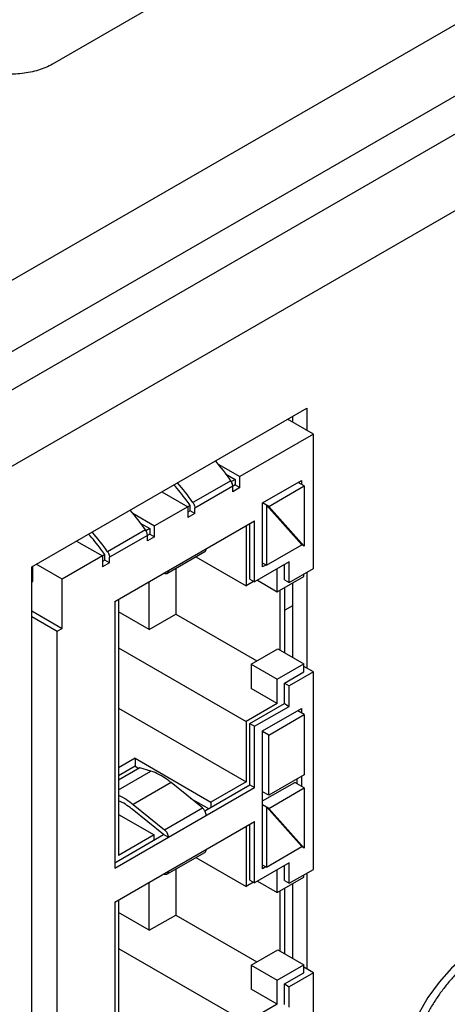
# Model space of a CAD drawing. Header units: inches. Extents: x 0 to 34, y 0 to 22.
# Tile 41 of 133: x 4.151 to 4.63, y 15.293 to 16.395. Entities that reach past the tile are written whole.
import ezdxf

# ---------------------------------------------------------------- set-up
doc = ezdxf.new("R2010")
doc.units = ezdxf.units.IN
doc.header["$LTSCALE"] = 1.87
doc.header["$MEASUREMENT"] = 0
doc.layers.get('0').update_dxf_attribs({"linetype": 'CONTINUOUS'})
doc.layers.add('02___PRT_ALL_AXES', color=7, linetype='CONTINUOUS')

msp = doc.modelspace()

# ---------------------------------------------------------------- linework, layer by layer
at = {"color": 7, "linetype": 'Continuous'}
for p, q in [((3.5095, 15.738), (5.0103, 16.6045)), ((3.5298, 15.6698), (5.0306, 16.5364)), ((4.4798, 15.931), (4.4509, 15.9477)), ((4.4565, 15.9509), (4.4565, 15.9444)), ((4.4798, 15.931), (4.3976, 15.8835)), ((4.4798, 15.7806), (4.4798, 15.931)), ((4.3733, 15.8976), (4.3976, 15.8835)), ((4.3817, 15.8866), (4.3923, 15.8804)), ((4.3875, 15.8789), (4.3451, 15.8544)), ((4.3923, 15.8743), (4.3472, 15.8483)), ((4.3923, 15.8804), (4.3881, 15.878)), ((4.3923, 15.8804), (4.3923, 15.8743)), ((4.3923, 15.8743), (4.3976, 15.8713)), ((4.3976, 15.8713), (4.3976, 15.8835)), ((4.4231, 15.8541), (4.4666, 15.8792)), ((4.4697, 15.8731), (4.4628, 15.8771)), ((4.4666, 15.8792), (4.4666, 15.8749)), ((4.3104, 15.8665), (4.3393, 15.8498)), ((4.3897, 15.8667), (4.3897, 15.8728)), ((4.3976, 15.8713), (4.3897, 15.8667)), ((4.43, 15.8501), (4.4697, 15.8731)), ((4.4697, 15.8731), (4.4697, 15.8057)), ((4.43, 15.8501), (4.4231, 15.8541)), ((4.4231, 15.7825), (4.4231, 15.8541)), ((4.2778, 15.8425), (4.3022, 15.8284)), ((4.3419, 15.8514), (4.3022, 15.8284)), ((4.3393, 15.8498), (4.3393, 15.8376)), ((4.3419, 15.8452), (4.3393, 15.8437)), ((4.3472, 15.8422), (4.3393, 15.8376)), ((4.3419, 15.8452), (4.3419, 15.8514)), ((4.3472, 15.8422), (4.3419, 15.8452)), ((4.3472, 15.8422), (4.3472, 15.8483)), ((4.4671, 15.8073), (4.4273, 15.8517)), ((4.4273, 15.8517), (4.4273, 15.7843)), ((4.4697, 15.8057), (4.43, 15.8501)), ((4.2576, 15.7439), (4.4141, 15.8342)), ((4.2862, 15.8315), (4.2969, 15.8253)), ((4.4087, 15.7687), (4.4087, 15.8312)), ((4.4141, 15.7656), (4.4141, 15.8342)), ((4.2921, 15.8238), (4.2497, 15.7993)), ((4.2969, 15.8192), (4.2518, 15.7932)), ((4.2969, 15.8253), (4.2926, 15.8229)), ((4.2969, 15.8253), (4.2969, 15.8192)), ((4.2969, 15.8192), (4.3022, 15.8161)), ((4.3022, 15.8161), (4.3022, 15.8284)), ((4.4045, 15.8287), (4.4045, 15.7613)), ((4.2149, 15.8114), (4.2438, 15.7947)), ((4.2942, 15.8116), (4.2942, 15.8177)), ((4.3022, 15.8161), (4.2942, 15.8116)), ((4.316, 15.7751), (4.3584, 15.7996)), ((4.4273, 15.7843), (4.4671, 15.8073)), ((4.4697, 15.8057), (4.4671, 15.8073)), ((4.2465, 15.7962), (4.1987, 15.7687)), ((4.2438, 15.7947), (4.2438, 15.7825)), ((4.2465, 15.7901), (4.2438, 15.7886)), ((4.2518, 15.7871), (4.2438, 15.7825)), ((4.2465, 15.7901), (4.2465, 15.7962)), ((4.2518, 15.7871), (4.2465, 15.7901)), ((4.2518, 15.7871), (4.2518, 15.7932)), ((4.3484, 15.7938), (4.4045, 15.7613)), ((4.4528, 15.788), (4.4141, 15.7656)), ((4.4273, 15.7843), (4.4231, 15.7868)), ((4.4528, 15.765), (4.4528, 15.788)), ((4.1659, 15.7662), (4.1659, 15.7831)), ((4.1987, 15.7687), (4.1698, 15.7854)), ((4.3133, 15.7749), (4.3121, 15.7753)), ((4.326, 15.7808), (4.326, 15.7295)), ((4.4268, 15.7846), (4.4231, 15.7825)), ((4.4395, 15.7546), (4.4395, 15.7803)), ((4.4475, 15.7681), (4.4475, 15.7849)), ((4.4528, 15.765), (4.4798, 15.7806)), ((4.1648, 15.7656), (4.1659, 15.7662)), ((4.1987, 15.7136), (4.1987, 15.7687)), ((4.2963, 15.7124), (4.2963, 15.7662)), ((4.413, 15.7662), (4.4045, 15.7613)), ((4.4087, 15.7687), (4.4141, 15.7656)), ((4.4172, 15.7675), (4.4395, 15.7546)), ((4.4395, 15.7546), (4.4692, 15.7718)), ((4.4475, 15.7681), (4.4528, 15.765)), ((4.4565, 15.7644), (4.4565, 15.6811)), ((4.4692, 15.7718), (4.4692, 15.7745)), ((4.4427, 15.6891), (4.4427, 15.7565)), ((4.448, 15.686), (4.448, 15.7595)), ((4.2576, 15.7439), (4.2576, 15.4451)), ((4.2618, 15.7463), (4.2618, 15.4595)), ((4.1648, 15.7331), (4.1987, 15.7136)), ((4.2963, 15.7124), (4.2618, 15.7323)), ((4.4565, 15.739), (4.448, 15.7341)), ((4.1648, 15.727), (4.1934, 15.7105)), ((4.2963, 15.7124), (4.326, 15.7295)), ((4.326, 15.7295), (4.4167, 15.6772)), ((4.1934, 15.7105), (4.1987, 15.7136)), ((4.1934, 15.0675), (4.1934, 15.7105)), ((4.2618, 15.6919), (4.4045, 15.6095)), ((4.4103, 15.6735), (4.44, 15.6906)), ((4.44, 15.6906), (4.4692, 15.6738)), ((4.4103, 15.6735), (4.4395, 15.6566)), ((4.4103, 15.6735), (4.4103, 15.6465)), ((4.4395, 15.6566), (4.4692, 15.6738)), ((4.4475, 15.6524), (4.4692, 15.6649)), ((4.4798, 15.6649), (4.4528, 15.6493)), ((4.4692, 15.6649), (4.4692, 15.6738)), ((4.4798, 15.6649), (4.4692, 15.671)), ((4.4798, 15.4438), (4.4798, 15.6649)), ((4.4395, 15.6297), (4.4395, 15.6566)), ((4.4395, 15.6297), (4.4103, 15.6465)), ((4.4475, 15.6524), (4.4528, 15.6493)), ((4.4475, 15.6294), (4.4475, 15.6524)), ((4.4528, 15.6263), (4.4528, 15.6493)), ((4.2618, 15.6242), (4.4045, 15.5418)), ((4.4395, 15.6297), (4.4045, 15.6095)), ((4.4087, 15.607), (4.4475, 15.6294)), ((4.414, 15.604), (4.4528, 15.6263)), ((4.4231, 15.5988), (4.4666, 15.6239)), ((4.4475, 15.6294), (4.4528, 15.6263)), ((4.4697, 15.6171), (4.4623, 15.6214)), ((4.4666, 15.6239), (4.4666, 15.619)), ((4.43, 15.5942), (4.4697, 15.6171)), ((4.4697, 15.6171), (4.4697, 15.5498)), ((4.4045, 15.6095), (4.4045, 15.5418)), ((4.4087, 15.607), (4.414, 15.604)), ((4.4087, 15.5385), (4.4087, 15.607)), ((4.414, 15.5354), (4.414, 15.604)), ((4.4231, 15.4445), (4.4231, 15.5988)), ((4.43, 15.5942), (4.4231, 15.5982)), ((4.43, 15.5268), (4.43, 15.5942)), ((4.2804, 15.5682), (4.2618, 15.5574)), ((4.2804, 15.5682), (4.3653, 15.5192)), ((4.2804, 15.5682), (4.2804, 15.5593)), ((4.2804, 15.5593), (4.2618, 15.5486)), ((4.2857, 15.5576), (4.2618, 15.5438)), ((4.2804, 15.5593), (4.2845, 15.5569)), ((4.2982, 15.5537), (4.2857, 15.5576)), ((4.2618, 15.5328), (4.2982, 15.5537)), ((4.4697, 15.5498), (4.43, 15.5268)), ((4.4612, 15.5449), (4.4612, 15.54)), ((4.4666, 15.5479), (4.4666, 15.5369)), ((4.2576, 15.4451), (4.414, 15.5354)), ((4.3207, 15.5411), (4.2783, 15.5166)), ((4.3557, 15.5126), (4.3207, 15.5411)), ((4.3584, 15.5094), (4.4087, 15.5385)), ((4.4045, 15.5418), (4.3653, 15.5192)), ((4.4087, 15.5385), (4.414, 15.5354)), ((4.4231, 15.5204), (4.4591, 15.5412)), ((4.43, 15.5121), (4.4697, 15.5351)), ((4.4697, 15.5351), (4.4591, 15.5412)), ((4.4697, 15.5351), (4.4697, 15.4677)), ((4.2618, 15.5269), (4.2677, 15.5239)), ((4.3421, 15.5236), (4.3626, 15.5118)), ((4.43, 15.5268), (4.4231, 15.5308)), ((4.2677, 15.5178), (4.2618, 15.5207)), ((4.3122, 15.4827), (4.2772, 15.5112)), ((4.2783, 15.5166), (4.3133, 15.4881)), ((4.3133, 15.4881), (4.3557, 15.5126)), ((4.3653, 15.5192), (4.3653, 15.5133)), ((4.43, 15.5121), (4.4231, 15.5161)), ((4.4671, 15.4693), (4.4273, 15.5137)), ((4.4273, 15.5137), (4.4273, 15.4463)), ((4.4697, 15.4677), (4.43, 15.5121)), ((4.2618, 15.5054), (4.3016, 15.4824)), ((4.2576, 15.4071), (4.414, 15.4974)), ((4.4045, 15.4919), (4.4045, 15.4246)), ((4.4087, 15.4319), (4.4087, 15.4944)), ((4.414, 15.4288), (4.414, 15.4974)), ((4.2576, 15.4512), (4.3122, 15.4827)), ((4.3016, 15.4824), (4.2618, 15.4595)), ((4.3016, 15.4766), (4.3016, 15.4824)), ((4.3175, 15.4797), (4.3122, 15.4827)), ((4.4273, 15.4463), (4.4671, 15.4693)), ((4.4697, 15.4677), (4.4671, 15.4693)), ((4.316, 15.4383), (4.3584, 15.4628)), ((4.3484, 15.457), (4.4045, 15.4246)), ((4.4528, 15.4512), (4.414, 15.4288)), ((4.4273, 15.4463), (4.4231, 15.4487)), ((4.4268, 15.4466), (4.4231, 15.4445)), ((4.4475, 15.4313), (4.4475, 15.4481)), ((4.4528, 15.4282), (4.4528, 15.4512)), ((4.3133, 15.4381), (4.3121, 15.4386)), ((4.326, 15.4441), (4.326, 15.3927)), ((4.4395, 15.4178), (4.4395, 15.4435)), ((4.4395, 15.4178), (4.4692, 15.435)), ((4.4528, 15.4282), (4.4798, 15.4438)), ((4.4692, 15.435), (4.4692, 15.4377)), ((4.2963, 15.3756), (4.2963, 15.4294)), ((4.413, 15.4295), (4.4045, 15.4246)), ((4.4087, 15.4319), (4.414, 15.4288)), ((4.4172, 15.4307), (4.4395, 15.4178)), ((4.4475, 15.4313), (4.4528, 15.4282)), ((4.448, 15.3492), (4.448, 15.4227)), ((4.4565, 15.4276), (4.4565, 15.3443)), ((4.4427, 15.3523), (4.4427, 15.4197)), ((4.2576, 15.4071), (4.2576, 15.1083)), ((4.2618, 15.4095), (4.2618, 15.1227)), ((4.2963, 15.3756), (4.2618, 15.3955)), ((4.2963, 15.3756), (4.326, 15.3927)), ((4.326, 15.3927), (4.4167, 15.3404)), ((4.2618, 15.3551), (4.4045, 15.2727)), ((4.4103, 15.3367), (4.44, 15.3538)), ((4.44, 15.3538), (4.4692, 15.337)), ((4.4103, 15.3367), (4.4395, 15.3198)), ((4.4103, 15.3367), (4.4103, 15.3097)), ((4.4395, 15.3198), (4.4692, 15.337)), ((4.4692, 15.3281), (4.4692, 15.337)), ((4.4798, 15.3281), (4.4692, 15.3342)), ((4.4475, 15.3156), (4.4692, 15.3281)), ((4.4798, 15.3281), (4.4528, 15.3125)), ((4.4798, 15.1778), (4.4798, 15.3281)), ((4.4395, 15.2929), (4.4395, 15.3198)), ((4.4475, 15.3156), (4.4528, 15.3125)), ((4.4475, 15.2926), (4.4475, 15.3156)), ((4.4528, 15.2895), (4.4528, 15.3125)), ((4.4395, 15.2929), (4.4103, 15.3097)), ((4.4395, 15.2929), (4.4045, 15.2727))]:
    msp.add_line(p, q, dxfattribs=at)
at = {"color": 3, "linetype": 'Continuous'}
for p, q in [((3.4231, 15.5655), (5.0409, 16.4996)), ((3.4602, 15.5012), (5.0781, 16.4353)), ((4.1648, 15.7825), (4.4724, 15.9601)), ((4.4724, 15.9601), (4.4724, 15.9352)), ((4.1648, 15.0048), (4.1648, 15.7825)), ((4.4724, 15.7764), (4.4724, 15.6692)), ((4.4724, 15.4396), (4.4724, 15.3324))]:
    msp.add_line(p, q, dxfattribs=at)
at = {"color": 7, "linetype": 'Continuous'}
msp.add_lwpolyline([(4.6648, 15.3565), (4.6498, 15.3465), (4.6345, 15.3331), (4.6204, 15.3175), (4.6079, 15.3002), (4.5971, 15.2815), (4.5883, 15.2619), (4.5818, 15.2419), (4.5779, 15.222), (4.5767, 15.2039)], dxfattribs=at)
for centre, radius, start, end in [((4.1738, 15.7309), 0.26, 34.698, 40.9113), ((4.1343, 15.7087), 0.2563, 34.6529, 40.9564), ((4.0783, 15.6758), 0.26, 34.698, 40.9113), ((4.0389, 15.6536), 0.2563, 34.6529, 40.9564)]:
    msp.add_arc(centre, radius, start, end, dxfattribs=at)
for points, knots in [([(4.3419, 15.8514), (4.3405, 15.8534), (4.3348, 15.8613), (4.3287, 15.869), (4.3238, 15.8744)], [0, 0, 0, 0, 0.252712, 1, 1, 1, 1]), ([(4.3897, 15.8728), (4.3897, 15.8733), (4.3894, 15.8755), (4.3885, 15.8775), (4.3875, 15.8789)], [0, 0, 0, 0, 0.228765, 1, 1, 1, 1]), ([(4.3451, 15.8544), (4.3454, 15.8539), (4.3466, 15.8521), (4.3472, 15.8499), (4.3472, 15.8483)], [0, 0, 0, 0, 0.265499, 1, 1, 1, 1]), ([(4.2465, 15.7962), (4.2451, 15.7983), (4.2394, 15.8062), (4.2332, 15.8138), (4.2284, 15.8193)], [0, 0, 0, 0, 0.252712, 1, 1, 1, 1]), ([(4.2942, 15.8177), (4.2942, 15.8182), (4.294, 15.8204), (4.293, 15.8224), (4.2921, 15.8238)], [0, 0, 0, 0, 0.228765, 1, 1, 1, 1]), ([(4.2497, 15.7993), (4.25, 15.7988), (4.2511, 15.797), (4.2518, 15.7948), (4.2518, 15.7932)], [0, 0, 0, 0, 0.265499, 1, 1, 1, 1]), ([(4.3584, 15.7996), (4.3589, 15.7998), (4.3598, 15.8009), (4.36, 15.8023), (4.36, 15.803)], [0, 0, 0, 0, 0.449128, 1, 1, 1, 1]), ([(4.3175, 15.7785), (4.3175, 15.7778), (4.3174, 15.7764), (4.3165, 15.7753), (4.316, 15.7751)], [0, 0, 0, 0, 0.550872, 1, 1, 1, 1]), ([(4.316, 15.7751), (4.3156, 15.7748), (4.3147, 15.7746), (4.3138, 15.7748), (4.3133, 15.7749)], [0, 0, 0, 0, 0.466913, 1, 1, 1, 1]), ([(4.3101, 15.5484), (4.3091, 15.549), (4.3053, 15.5511), (4.3012, 15.5528), (4.2982, 15.5537)], [0, 0, 0, 0, 0.261833, 1, 1, 1, 1]), ([(4.3207, 15.5411), (4.3198, 15.5418), (4.3164, 15.5444), (4.3129, 15.5468), (4.3101, 15.5484)], [0, 0, 0, 0, 0.258346, 1, 1, 1, 1]), ([(4.2677, 15.5239), (4.2686, 15.5234), (4.2722, 15.5212), (4.2757, 15.5186), (4.2783, 15.5166)], [0, 0, 0, 0, 0.241602, 1, 1, 1, 1]), ([(4.2772, 15.5112), (4.2764, 15.5118), (4.2734, 15.5142), (4.2702, 15.5163), (4.2677, 15.5178)], [0, 0, 0, 0, 0.258346, 1, 1, 1, 1]), ([(4.3584, 15.5094), (4.3582, 15.5097), (4.3575, 15.5109), (4.3565, 15.512), (4.3557, 15.5126)], [0, 0, 0, 0, 0.259391, 1, 1, 1, 1]), ([(4.36, 15.5042), (4.36, 15.5046), (4.3598, 15.5064), (4.3591, 15.5082), (4.3584, 15.5094)], [0, 0, 0, 0, 0.228956, 1, 1, 1, 1]), ([(4.3133, 15.4881), (4.3146, 15.4871), (4.3166, 15.4844), (4.3175, 15.4812), (4.3175, 15.4797)], [0, 0, 0, 0, 0.511443, 1, 1, 1, 1]), ([(4.3584, 15.4628), (4.3589, 15.4631), (4.3598, 15.4641), (4.36, 15.4655), (4.36, 15.4662)], [0, 0, 0, 0, 0.449128, 1, 1, 1, 1]), ([(4.316, 15.4383), (4.3156, 15.438), (4.3147, 15.4378), (4.3137, 15.438), (4.3133, 15.4381)], [0, 0, 0, 0, 0.466913, 1, 1, 1, 1]), ([(4.3175, 15.4417), (4.3175, 15.441), (4.3174, 15.4396), (4.3165, 15.4386), (4.316, 15.4383)], [0, 0, 0, 0, 0.550872, 1, 1, 1, 1]), ([(4.6755, 15.3557), (4.6723, 15.3539), (4.6661, 15.35), (4.6571, 15.3433), (4.6482, 15.3356), (4.6396, 15.3271), (4.6314, 15.3179), (4.6236, 15.308), (4.6163, 15.2976), (4.6095, 15.2866), (4.6034, 15.2753), (4.598, 15.2638), (4.5934, 15.2521), (4.5895, 15.2403), (4.5865, 15.2287), (4.5843, 15.2172), (4.583, 15.206), (4.5827, 15.1986), (4.5827, 15.195)], [0, 0, 0, 0, 0.055941, 0.114343, 0.174973, 0.237539, 0.301709, 0.367111, 0.433347, 0.500006, 0.566664, 0.632901, 0.698301, 0.762469, 0.825034, 0.885662, 0.944061, 1, 1, 1, 1])]:
    msp.add_open_spline(points, degree=3, knots=knots, dxfattribs=at)
at = {"layer": '02___PRT_ALL_AXES', "color": 7, "linetype": 'Continuous'}
msp.add_line((4.5952, 16.5805), (4.188, 16.3454), dxfattribs=at)
msp.add_open_spline([(4.188, 16.3454), (4.1831, 16.3425), (4.172, 16.3379), (4.1538, 16.3343), (4.1346, 16.3338), (4.1159, 16.3364), (4.0993, 16.342), (4.0859, 16.3501), (4.0769, 16.3604), (4.0746, 16.3687), (4.0746, 16.3725)], degree=3, knots=[0, 0, 0, 0, 0.128827, 0.270562, 0.417879, 0.562378, 0.696193, 0.813587, 0.913061, 1, 1, 1, 1], dxfattribs=at)

doc.saveas('drawing.dxf')
